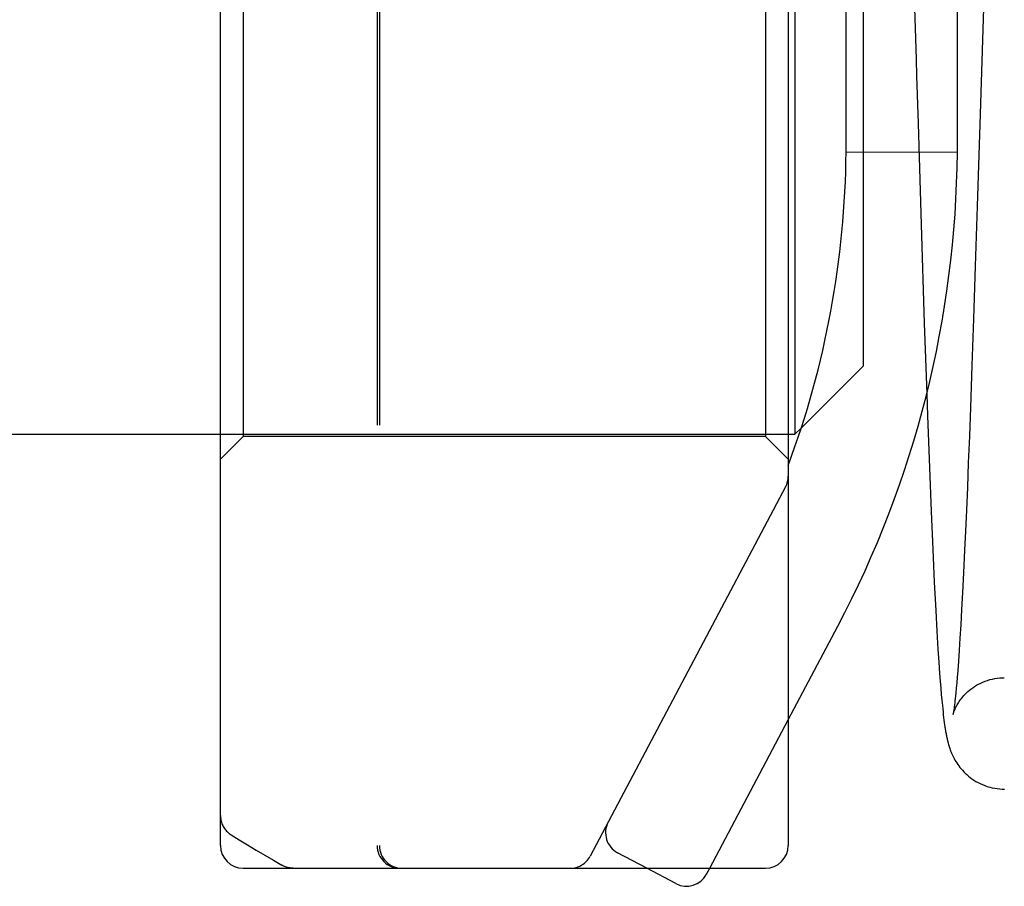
# Model space of a CAD drawing. Header units: inches. Extents: x 0 to 100, y 0 to 65.
# Tile 106 of 121: x 74.531 to 74.964, y 53.645 to 54.026. Entities that reach past the tile are written whole.
import ezdxf

# ---------------------------------------------------------------- set-up
doc = ezdxf.new("R2010")
doc.units = ezdxf.units.IN
doc.header["$LTSCALE"] = 5.5
doc.header["$MEASUREMENT"] = 0
doc.linetypes.add('HIDDEN', pattern=[0.2, 0.1, -0.1])
doc.layers.get('0').update_dxf_attribs({"linetype": 'CONTINUOUS'})
doc.layers.add('DEFAULT_2', color=8, linetype='HIDDEN')

msp = doc.modelspace()

# ---------------------------------------------------------------- linework, layer by layer
at = {"color": 7, "linetype": 'Continuous'}
for p, q in [((74.6191256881, 53.6628754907), (74.6191256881, 54.3978754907)), ((74.8691256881, 54.3978754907), (74.8691256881, 53.6628754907)), ((74.8721256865, 54.2168754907), (74.8721256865, 53.8438754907)), ((74.9569683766, 54.0911468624), (74.95351485, 53.9802337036)), ((74.8946256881, 53.9681729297), (74.8946256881, 54.0303676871)), ((74.9436256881, 53.9679780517), (74.9436256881, 54.0303832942)), ((74.95351485, 53.9802337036), (74.95238162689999, 53.9443099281)), ((74.8946256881, 53.9681729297), (74.9436256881, 53.9679780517)), ((74.95238162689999, 53.9443099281), (74.9515247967, 53.9178389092)), ((74.9515247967, 53.9178389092), (74.95075072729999, 53.8946332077)), ((74.95075072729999, 53.8946332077), (74.9500412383, 53.8740896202)), ((74.9500412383, 53.8740896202), (74.9493798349, 53.8556675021)), ((74.9301323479, 53.86169825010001), (74.9304765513, 53.8520257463)), ((74.9493798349, 53.8556675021), (74.9489096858, 53.8430507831)), ((74.9304765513, 53.8520257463), (74.9313217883, 53.8293125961)), ((74.8748673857, 53.8466176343), (74.87212546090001, 53.8438757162)), ((74.3391256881, 53.8438754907), (74.6191256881, 53.8438754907)), ((74.8691256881, 53.8438754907), (74.8721256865, 53.8438754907)), ((74.9489096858, 53.8430507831), (74.9484583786, 53.8313465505)), ((74.9313217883, 53.8293125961), (74.93209863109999, 53.8098400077)), ((74.9484583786, 53.8313465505), (74.9480249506, 53.8205063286)), ((74.9480249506, 53.8205063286), (74.9476087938, 53.8104887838)), ((74.93209863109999, 53.8098400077), (74.9328161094, 53.7931573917)), ((74.9476087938, 53.8104887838), (74.947209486, 53.8012551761)), ((74.947209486, 53.8012551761), (74.9468289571, 53.7928162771)), ((74.9328161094, 53.7931573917), (74.9334860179, 53.7787888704)), ((74.9468289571, 53.7928162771), (74.9463567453, 53.78285477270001)), ((74.9463567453, 53.78285477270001), (74.9459259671, 53.7742811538)), ((74.9334860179, 53.7787888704), (74.9341190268, 53.7663429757)), ((74.9459259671, 53.7742811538), (74.94552450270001, 53.7667496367)), ((74.9341190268, 53.7663429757), (74.9346214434, 53.7572795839)), ((74.94552450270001, 53.7667496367), (74.94514618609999, 53.7600711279)), ((74.8691256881, 53.7181495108), (74.89096031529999, 53.7593926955)), ((74.94514618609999, 53.7600711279), (74.9447873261, 53.7541229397)), ((74.9346214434, 53.7572795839), (74.935102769, 53.7492939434)), ((74.9447873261, 53.7541229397), (74.9444443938, 53.7488003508)), ((74.935102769, 53.7492939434), (74.935472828, 53.74362810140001)), ((74.9444443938, 53.7488003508), (74.9441158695, 53.7440412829)), ((74.935472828, 53.74362810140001), (74.9358281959, 53.7385806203)), ((74.9441158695, 53.7440412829), (74.9438022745, 53.7398163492)), ((74.9358281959, 53.7385806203), (74.9360842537, 53.7351847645)), ((74.9435773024, 53.7369808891), (74.9433613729, 53.73441615)), ((74.9438022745, 53.7398163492), (74.9435773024, 53.7369808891)), ((74.9360842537, 53.7351847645), (74.9363309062, 53.7321055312)), ((74.9363309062, 53.7321055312), (74.936568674, 53.7293157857)), ((74.9431546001, 53.7321068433), (74.9429571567, 53.7300384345)), ((74.9433613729, 53.73441615), (74.9431546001, 53.7321068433)), ((74.936568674, 53.7293157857), (74.9367985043, 53.7267856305)), ((74.9427089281, 53.72763240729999), (74.94259156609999, 53.7265722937)), ((74.9428308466, 53.72878668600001), (74.9427089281, 53.72763240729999)), ((74.9429571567, 53.7300384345), (74.9428308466, 53.72878668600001)), ((74.9367985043, 53.7267856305), (74.9370216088, 53.7244854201)), ((74.9370216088, 53.7244854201), (74.9371673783, 53.723064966)), ((74.9371673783, 53.723064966), (74.9373113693, 53.72172528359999)), ((74.9421737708, 53.7232243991), (74.94208441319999, 53.7226005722)), ((74.94226967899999, 53.7239316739), (74.9421737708, 53.7232243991)), ((74.9423715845, 53.72472414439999), (74.94226967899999, 53.7239316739)), ((74.9424790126, 53.7256036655), (74.9423715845, 53.72472414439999)), ((74.94259156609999, 53.7265722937), (74.9424790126, 53.7256036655)), ((74.9373113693, 53.72172528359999), (74.9374541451, 53.720458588)), ((74.9374541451, 53.720458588), (74.93759633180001, 53.7192574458)), ((74.93759633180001, 53.7192574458), (74.9377386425, 53.718114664)), ((74.9377386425, 53.718114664), (74.9378817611, 53.7170242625)), ((74.9378817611, 53.7170242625), (74.9380262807, 53.7159817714)), ((74.9380262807, 53.7159817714), (74.9381728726, 53.7149828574)), ((74.6291256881, 53.6528754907), (74.85912568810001, 53.6528754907)), ((74.81966219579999, 53.6460911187), (74.80684727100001, 53.6528754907)), ((74.8331789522, 53.65025012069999), (74.83456885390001, 53.6528754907))]:
    msp.add_line(p, q, dxfattribs=at)
for points in [[(74.94208441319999, 53.7226005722), (74.9420022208, 53.7220583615), (74.9419640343, 53.7218173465), (74.9419279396, 53.7215962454), (74.941894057, 53.7213949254), (74.9418625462, 53.7212134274), (74.9418335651, 53.7210517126), (74.9418073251, 53.7209099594), (74.941784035, 53.7207882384), (74.9417639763, 53.7206868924), (74.941747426, 53.7206061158), (74.9417347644, 53.7205464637), (74.9417319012, 53.7205332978)], [(74.9381728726, 53.7149828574), (74.9382472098, 53.7144982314), (74.9383224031, 53.7140226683), (74.9383986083, 53.7135554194), (74.9384759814, 53.7130958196), (74.9385547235, 53.71264302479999), (74.9386350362, 53.7121962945), (74.9387171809, 53.7117546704), (74.93880142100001, 53.711317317), (74.9388880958, 53.7108831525), (74.93897757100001, 53.710451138), (74.9390702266, 53.710020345), (74.93916648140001, 53.7095898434), (74.9392668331, 53.709158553), (74.93937180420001, 53.7087255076), (74.9394820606, 53.70828939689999), (74.9395982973, 53.7078490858), (74.9397213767, 53.7074031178), (74.9398522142, 53.7069502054), (74.9399919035, 53.7064888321), (74.9401416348, 53.7060175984), (74.9403027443, 53.7055351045), (74.9404766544, 53.7050401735), (74.9406651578, 53.7045311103), (74.940870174, 53.704006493), (74.9410938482, 53.7034648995), (74.9413387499, 53.7029045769), (74.94160676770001, 53.7023259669), (74.9419005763, 53.701728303), (74.9422212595, 53.701114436), (74.9425706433, 53.70048579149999), (74.94294900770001, 53.6998465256), (74.9433568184, 53.6992000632), (74.9437940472, 53.69855023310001), (74.9442598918, 53.6979014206), (74.9447551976, 53.6972551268), (74.9452784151, 53.6966156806), (74.94583471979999, 53.6959792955), (74.94642815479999, 53.6953447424), (74.9470625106, 53.6947119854), (74.9477439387, 53.6940797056), (74.9484710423, 53.6934542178), (74.9492445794, 53.6928393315), (74.9500620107, 53.6922411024), (74.95092068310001, 53.6916649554), (74.9518187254, 53.6911152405), (74.9527532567, 53.6905964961), (74.95372226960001, 53.6901122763), (74.95472325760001, 53.6896657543), (74.9557523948, 53.6892602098), (74.9568055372, 53.688898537), (74.9578793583, 53.6885829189), (74.9589698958, 53.688315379), (74.9600737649, 53.68809718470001), (74.9611874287, 53.68792912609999), (74.962306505, 53.6878118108), (74.9634258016, 53.6877454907), (74.9643284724, 53.6877289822)], [(74.6191256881, 53.67607692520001), (74.6191393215, 53.6755549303), (74.6191790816, 53.67504492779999), (74.6192425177, 53.6745528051), (74.61932917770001, 53.6740698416), (74.61944024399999, 53.6735885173), (74.6195760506, 53.6731097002), (74.6197395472, 53.6726272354), (74.6199267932, 53.6721551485), (74.6201290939, 53.67171100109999), (74.6203535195, 53.6712759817), (74.6206118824, 53.6708314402), (74.6208942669, 53.67039857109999), (74.6211870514, 53.6699959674), (74.6215006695, 53.6696070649), (74.62184797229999, 53.6692187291), (74.622218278, 53.66884590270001), (74.6225999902, 53.6684996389), (74.6230006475, 53.6681722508), (74.6234269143, 53.6678596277), (74.6238619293, 53.66757440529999)], [(74.62386186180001, 53.6675744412), (74.6273796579, 53.6654071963), (74.6310958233, 53.6631408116), (74.6348424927, 53.66087937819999), (74.63861965, 53.65862305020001), (74.6424272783, 53.6563719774), (74.64608024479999, 53.65423408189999)], [(74.65111274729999, 53.6528754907), (74.650610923, 53.65288809), (74.65010781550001, 53.6529261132), (74.6495983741, 53.6529908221), (74.64910120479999, 53.6530798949), (74.6486453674, 53.6531846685), (74.6481974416, 53.6533098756), (74.6477202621, 53.6534685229), (74.6472537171, 53.6536500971), (74.64683628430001, 53.6538360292), (74.6464325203, 53.6540383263), (74.64608003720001, 53.6542342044)]]:
    msp.add_lwpolyline(points, dxfattribs=at)
for centre, radius, start, end in [((74.4903392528, 53.9714861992), 0.4043, 339.5363976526, 359.5304514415), ((74.4903392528, 53.9714861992), 0.4533, 332.1027289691, 359.5565761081), ((74.6291256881, 53.6628754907), 0.01, 180, 270), ((74.85912568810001, 53.6628754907), 0.01, 270, 360), ((74.824341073, 53.6549289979), 0.01, 242.102728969, 332.102728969)]:
    msp.add_arc(centre, radius, start, end, dxfattribs=at)
at = {"layer": 'DEFAULT_2', "color": 8, "linetype": 'HIDDEN'}
for p, q in [((74.6881256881, 54.3978754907), (74.6881256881, 53.6628754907)), ((74.6891256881, 54.3978754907), (74.6891256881, 53.6628754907)), ((74.6291256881, 54.2178754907), (74.6291256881, 53.8428754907)), ((74.85912568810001, 54.2178754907), (74.85912568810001, 53.8428754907)), ((74.9021256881, 54.1868754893), (74.9021256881, 53.873875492)), ((74.9237022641, 54.0691006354), (74.9254826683, 54.00894106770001)), ((74.9263287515, 53.9805853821), (74.9276839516, 53.9361942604)), ((74.9276839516, 53.9361942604), (74.92907361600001, 53.8927843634)), ((74.92907361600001, 53.8927843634), (74.9301323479, 53.86169825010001)), ((74.9021254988, 53.8738756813), (74.8748673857, 53.8466176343)), ((74.6191256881, 53.8438754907), (74.8691256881, 53.8438754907)), ((74.6291256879, 53.8428754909), (74.6191256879, 53.8328754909)), ((74.85912568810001, 53.8428754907), (74.6291256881, 53.8428754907)), ((74.8591256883, 53.8428754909), (74.8691256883, 53.8328754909)), ((74.8679635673, 53.8206803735), (74.7819427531, 53.6581966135)), ((74.83456885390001, 53.6528754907), (74.8691256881, 53.7181495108)), ((74.80684727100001, 53.6528754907), (74.7940323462, 53.6596598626))]:
    msp.add_line(p, q, dxfattribs=at)
for points in [[(74.9254826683, 54.00894106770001), (74.9256993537, 54.0016482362), (74.9263287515, 53.9805853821)], [(74.9417319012, 53.7205332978), (74.9417263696, 53.720508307), (74.9417227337, 53.7204923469), (74.9417243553, 53.7204990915), (74.9417318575, 53.7205293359), (74.94174588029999, 53.7205836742), (74.9417672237, 53.7206630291), (74.941796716, 53.7207680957), (74.941835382, 53.7208999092), (74.94188430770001, 53.7210592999), (74.94194475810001, 53.7212472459), (74.9420181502, 53.7214647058), (74.942105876, 53.7217120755), (74.94220948, 53.72198972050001), (74.9423306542, 53.7222979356), (74.942471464, 53.72263748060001), (74.9426330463, 53.7230064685), (74.94281717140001, 53.7234042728), (74.9430242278, 53.7238271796), (74.9432551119, 53.7242727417), (74.9435094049, 53.7247362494), (74.9437861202, 53.7252126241), (74.9440864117, 53.7257008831), (74.9444096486, 53.72619723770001), (74.9447600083, 53.7267051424), (74.9451409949, 53.7272261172), (74.9455559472, 53.727760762), (74.9460095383, 53.72831054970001), (74.94650312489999, 53.7288722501), (74.9470392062, 53.7294437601), (74.9476192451, 53.7300215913), (74.9482450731, 53.7306024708), (74.9489176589, 53.7311822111), (74.94963850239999, 53.73175725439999), (74.9504062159, 53.7323219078), (74.9512199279, 53.732871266), (74.9520772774, 53.7333997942), (74.9529754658, 53.7339022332), (74.95391232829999, 53.7343742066), (74.9548853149, 53.7348118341), (74.9558899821, 53.7352109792), (74.9569216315, 53.7355680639), (74.9579762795, 53.7358803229), (74.9590491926, 53.7361452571), (74.9601364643, 53.73636131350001), (74.9612340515, 53.7365275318), (74.9623365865, 53.73664318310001), (74.9634376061, 53.7367080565), (74.96430669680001, 53.7367237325)]]:
    msp.add_lwpolyline(points, dxfattribs=at)
for centre, start, end in [((74.85912568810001, 53.8253592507), 332.1027289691, 360), ((74.7987112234, 53.6684977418), 152.102728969, 242.102728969), ((74.6981256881, 53.6628754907), 180, 270), ((74.69912568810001, 53.6628754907), 180, 270), ((74.77310487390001, 53.6628754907), 270, 332.102728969)]:
    msp.add_arc(centre, 0.01, start, end, dxfattribs=at)

doc.saveas('drawing.dxf')
